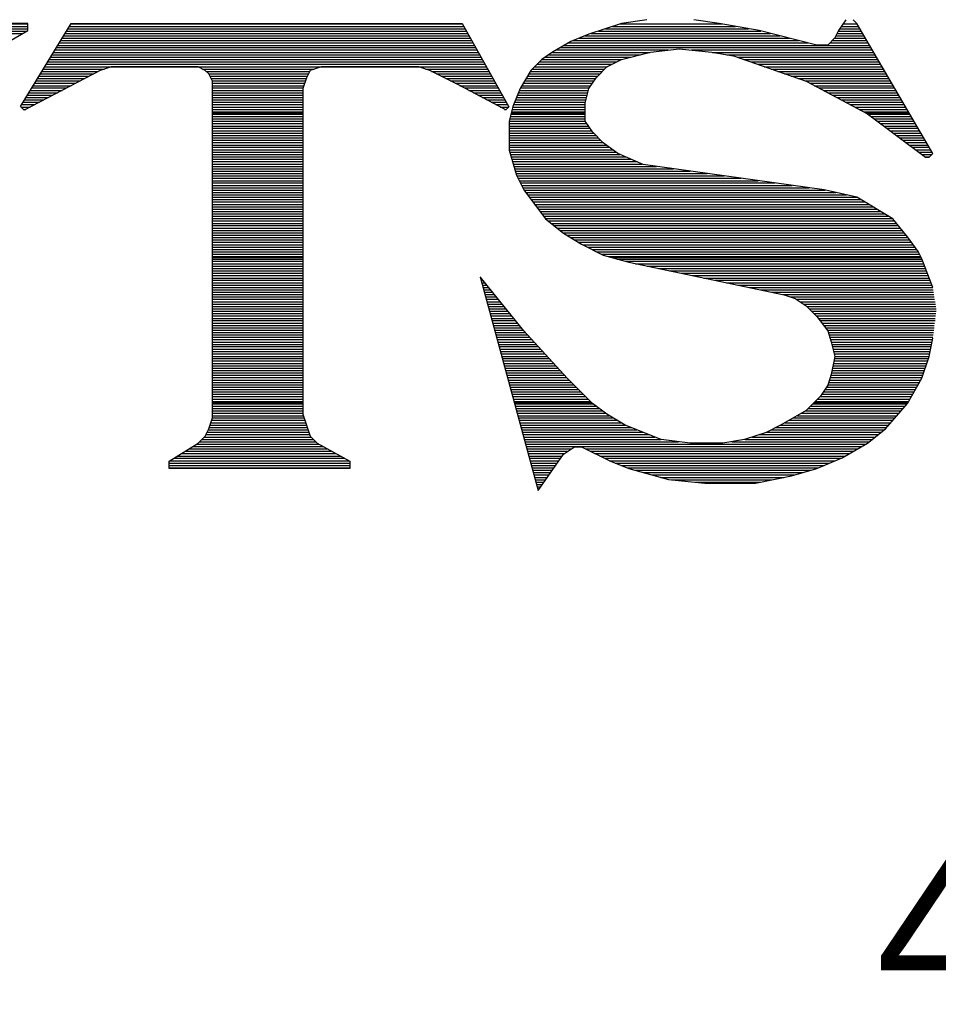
# Model space of a CAD drawing. Extents: x -10 to 137, y -26 to 192.
# Tile 60 of 78: x 34.94 to 38.83, y 136.35 to 140.53. Entities that reach past the tile are written whole.
import ezdxf

# ---------------------------------------------------------------- set-up
doc = ezdxf.new("R2010")
doc.units = 0
doc.layers.add('BG_SILKSCREEN_TOP', color=7, linetype='CONTINUOUS')
doc.layers.add('PG_SILKSCREEN_TOP', color=7, linetype='CONTINUOUS')

msp = doc.modelspace()

# ---------------------------------------------------------------- linework, layer by layer
at = {"layer": 'BG_SILKSCREEN_TOP'}
for points in [[(34.970103, 140.514095), (34.325222, 140.514095)], [(34.970103, 140.514095), (34.325222, 140.514095)], [(34.325222, 140.511962), (34.970103, 140.511962)], [(34.325222, 140.501827), (34.970103, 140.501827)], [(34.939699, 140.161518), (35.154659, 140.514095)], [(34.939699, 140.161518), (35.154659, 140.514095)], [(34.939699, 140.161518), (35.154659, 140.514095)], [(34.970103, 140.483692), (34.970103, 140.514095)], [(34.970103, 140.483692), (34.970103, 140.514095)], [(35.147192, 140.501827), (36.820467, 140.501827)], [(35.153592, 140.511962), (36.8146, 140.511962)], [(35.154659, 140.514095), (36.813, 140.514095)], [(35.154659, 140.514095), (36.813, 140.514095)], [(35.154659, 140.514095), (36.813, 140.514095)], [(36.813, 140.514095), (37.011425, 140.160451)], [(36.813, 140.514095), (37.011425, 140.160451)], [(36.813, 140.514095), (37.011425, 140.160451)], [(37.488818, 140.514095), (37.350667, 140.468756)], [(37.488818, 140.514095), (37.350667, 140.468756)], [(37.488818, 140.514095), (37.350667, 140.468756)], [(37.45148, 140.501827), (37.972611, 140.501827)], [(37.481883, 140.511962), (37.917138, 140.511962)], [(37.597098, 140.530097), (37.488818, 140.514095)], [(37.597098, 140.530097), (37.488818, 140.514095)], [(37.597098, 140.530097), (37.488818, 140.514095)], [(37.903803, 140.514095), (37.796056, 140.530097)], [(37.903803, 140.514095), (37.796056, 140.530097)], [(37.903803, 140.514095), (37.796056, 140.530097)], [(38.072891, 140.483692), (37.903803, 140.514095)], [(38.072891, 140.483692), (37.903803, 140.514095)], [(38.072891, 140.483692), (37.903803, 140.514095)], [(38.44147, 140.530097), (38.410533, 140.483692)], [(38.44147, 140.530097), (38.410533, 140.483692)], [(38.44147, 140.530097), (38.410533, 140.483692)], [(38.422801, 140.501827), (38.49481, 140.501827)], [(38.429202, 140.511962), (38.488409, 140.511962)], [(38.487342, 140.514095), (38.471874, 140.530097)], [(38.487342, 140.514095), (38.471874, 140.530097)], [(38.487342, 140.514095), (38.471874, 140.530097)], [(38.810049, 139.962026), (38.487342, 140.514095)], [(38.810049, 139.962026), (38.487342, 140.514095)], [(38.810049, 139.962026), (38.487342, 140.514095)], [(34.325222, 140.491693), (34.970103, 140.491693)], [(34.328956, 140.482091), (34.966902, 140.482091)], [(34.345491, 140.471957), (34.9493, 140.471957)], [(34.862889, 140.422351), (34.970103, 140.483692)], [(34.862889, 140.422351), (34.970103, 140.483692)], [(35.122655, 140.461822), (36.843404, 140.461822)], [(35.128523, 140.471957), (36.837003, 140.471957)], [(35.13439, 140.482091), (36.831669, 140.482091)], [(35.140791, 140.491693), (36.826335, 140.491693)], [(37.350667, 140.468756), (37.273857, 140.437819)], [(37.350667, 140.468756), (37.273857, 140.437819)], [(37.350667, 140.468756), (37.273857, 140.437819)], [(37.334132, 140.461822), (38.160902, 140.461822)], [(37.360802, 140.471957), (38.120897, 140.471957)], [(37.391205, 140.482091), (38.080358, 140.482091)], [(37.421076, 140.491693), (38.028085, 140.491693)], [(38.318788, 140.422351), (38.072891, 140.483692)], [(38.318788, 140.422351), (38.072891, 140.483692)], [(38.318788, 140.422351), (38.072891, 140.483692)], [(38.410533, 140.483692), (38.395064, 140.453288)], [(38.410533, 140.483692), (38.395064, 140.453288)], [(38.410533, 140.483692), (38.395064, 140.453288)], [(38.399865, 140.461822), (38.51828, 140.461822)], [(38.404665, 140.471957), (38.512412, 140.471957)], [(38.409999, 140.482091), (38.506545, 140.482091)], [(38.4164, 140.491693), (38.500677, 140.491693)], [(35.098119, 140.421284), (36.865806, 140.421284)], [(35.103986, 140.431418), (36.859939, 140.431418)], [(35.110387, 140.441553), (36.854072, 140.441553)], [(35.116788, 140.451688), (36.848204, 140.451688)], [(37.273857, 140.437819), (37.197048, 140.391947)], [(37.273857, 140.437819), (37.197048, 140.391947)], [(37.273857, 140.437819), (37.197048, 140.391947)], [(37.246654, 140.421284), (38.541749, 140.421284)], [(37.263723, 140.431418), (38.281983, 140.431418)], [(37.283459, 140.441553), (38.241978, 140.441553)], [(37.309062, 140.451688), (38.201973, 140.451688)], [(38.36466, 140.422351), (38.318788, 140.422351)], [(38.36466, 140.422351), (38.318788, 140.422351)], [(38.36466, 140.422351), (38.318788, 140.422351)], [(38.395064, 140.453288), (38.36466, 140.422351)], [(38.395064, 140.453288), (38.36466, 140.422351)], [(38.395064, 140.453288), (38.36466, 140.422351)], [(38.373195, 140.431418), (38.535882, 140.431418)], [(38.383863, 140.441553), (38.530014, 140.441553)], [(38.393997, 140.451688), (38.524147, 140.451688)], [(35.073582, 140.381279), (36.888209, 140.381279)], [(35.07945, 140.39088), (36.882342, 140.39088)], [(35.085851, 140.401548), (36.877008, 140.401548)], [(35.092251, 140.411683), (36.870607, 140.411683)], [(37.197048, 140.391947), (37.151175, 140.36101)], [(37.197048, 140.391947), (37.151175, 140.36101)], [(37.197048, 140.391947), (37.151175, 140.36101)], [(37.181579, 140.381279), (37.569894, 140.381279)], [(37.196514, 140.39088), (37.609899, 140.39088)], [(37.21305, 140.401548), (37.688843, 140.401548)], [(37.230119, 140.411683), (38.547617, 140.411683)], [(37.488818, 140.36101), (37.612033, 140.391947)], [(37.488818, 140.36101), (37.612033, 140.391947)], [(37.488818, 140.36101), (37.612033, 140.391947)], [(37.612033, 140.391947), (37.734715, 140.406882)], [(37.612033, 140.391947), (37.734715, 140.406882)], [(37.612033, 140.391947), (37.734715, 140.406882)], [(37.734715, 140.406882), (37.872866, 140.391947)], [(37.734715, 140.406882), (37.872866, 140.391947)], [(37.734715, 140.406882), (37.872866, 140.391947)], [(37.786455, 140.401548), (38.553484, 140.401548)], [(37.872866, 140.391947), (37.965144, 140.376478)], [(37.872866, 140.391947), (37.965144, 140.376478)], [(37.872866, 140.391947), (37.965144, 140.376478)], [(37.875533, 140.39088), (38.559351, 140.39088)], [(37.93634, 140.381279), (38.565219, 140.381279)], [(37.965144, 140.376478), (38.272382, 140.268731)], [(37.965144, 140.376478), (38.272382, 140.268731)], [(37.965144, 140.376478), (38.272382, 140.268731)], [(35.049046, 140.34074), (36.910612, 140.34074)], [(35.054913, 140.350875), (36.904745, 140.350875)], [(35.060781, 140.36101), (36.899411, 140.36101)], [(35.067182, 140.371144), (36.893543, 140.371144)], [(37.151175, 140.36101), (37.105303, 140.315137)], [(37.151175, 140.36101), (37.105303, 140.315137)], [(37.151175, 140.36101), (37.105303, 140.315137)], [(37.13144, 140.34074), (37.448813, 140.34074)], [(37.141041, 140.350875), (37.469082, 140.350875)], [(37.151175, 140.36101), (37.488818, 140.36101)], [(37.166644, 140.371144), (37.529889, 140.371144)], [(37.427477, 140.330072), (37.488818, 140.36101)], [(37.427477, 140.330072), (37.488818, 140.36101)], [(37.427477, 140.330072), (37.488818, 140.36101)], [(37.980079, 140.371144), (38.571086, 140.371144)], [(38.008883, 140.36101), (38.576954, 140.36101)], [(38.037686, 140.350875), (38.582821, 140.350875)], [(38.06649, 140.34074), (38.588688, 140.34074)], [(35.277341, 140.315137), (34.955168, 140.146049)], [(35.277341, 140.315137), (34.955168, 140.146049)], [(35.277341, 140.315137), (34.955168, 140.146049)], [(35.02451, 140.300735), (35.250138, 140.300735)], [(35.030377, 140.31087), (35.26934, 140.31087)], [(35.036778, 140.320471), (35.294943, 140.320471)], [(35.043179, 140.330606), (36.916479, 140.330606)], [(35.323747, 140.330072), (35.277341, 140.315137)], [(35.323747, 140.330072), (35.277341, 140.315137)], [(35.323747, 140.330072), (35.277341, 140.315137)], [(35.692326, 140.330072), (35.323747, 140.330072)], [(35.692326, 140.330072), (35.323747, 140.330072)], [(35.692326, 140.330072), (35.323747, 140.330072)], [(35.72273, 140.315137), (35.692326, 140.330072)], [(35.72273, 140.315137), (35.692326, 140.330072)], [(35.72273, 140.315137), (35.692326, 140.330072)], [(35.711529, 140.320471), (36.185721, 140.320471)], [(35.738199, 140.299669), (35.72273, 140.315137)], [(35.738199, 140.299669), (35.72273, 140.315137)], [(35.738199, 140.299669), (35.72273, 140.315137)], [(35.726997, 140.31087), (36.166519, 140.31087)], [(35.737665, 140.300735), (36.161185, 140.300735)], [(35.753667, 140.268731), (35.738199, 140.299669)], [(35.753667, 140.268731), (35.738199, 140.299669)], [(35.753667, 140.268731), (35.738199, 140.299669)], [(36.168119, 140.315137), (36.153184, 140.283667)], [(36.168119, 140.315137), (36.153184, 140.283667)], [(36.168119, 140.315137), (36.153184, 140.283667)], [(36.214525, 140.330072), (36.168119, 140.315137)], [(36.214525, 140.330072), (36.168119, 140.315137)], [(36.214525, 140.330072), (36.168119, 140.315137)], [(36.628977, 140.330072), (36.214525, 140.330072)], [(36.628977, 140.330072), (36.214525, 140.330072)], [(36.628977, 140.330072), (36.214525, 140.330072)], [(36.675383, 140.315137), (36.628977, 140.330072)], [(36.675383, 140.315137), (36.628977, 140.330072)], [(36.675383, 140.315137), (36.628977, 140.330072)], [(36.65778, 140.320471), (36.921813, 140.320471)], [(36.798065, 140.253263), (36.675383, 140.315137)], [(36.798065, 140.253263), (36.675383, 140.315137)], [(36.798065, 140.253263), (36.675383, 140.315137)], [(36.683384, 140.31087), (36.927681, 140.31087)], [(36.704186, 140.300735), (36.933015, 140.300735)], [(37.105303, 140.315137), (37.059431, 140.238328)], [(37.105303, 140.315137), (37.059431, 140.238328)], [(37.105303, 140.315137), (37.059431, 140.238328)], [(37.096235, 140.300735), (37.39814, 140.300735)], [(37.102636, 140.31087), (37.408274, 140.31087)], [(37.110637, 140.320471), (37.417875, 140.320471)], [(37.120772, 140.330606), (37.429077, 140.330606)], [(37.381604, 140.283667), (37.427477, 140.330072)], [(37.381604, 140.283667), (37.427477, 140.330072)], [(37.381604, 140.283667), (37.427477, 140.330072)], [(38.095293, 140.330606), (38.594556, 140.330606)], [(38.124097, 140.320471), (38.600423, 140.320471)], [(38.152367, 140.31087), (38.606291, 140.31087)], [(38.181171, 140.300735), (38.612158, 140.300735)], [(34.993572, 140.250062), (35.154126, 140.250062)], [(34.999973, 140.260197), (35.173328, 140.260197)], [(35.005841, 140.270332), (35.192531, 140.270332)], [(35.012241, 140.280466), (35.211733, 140.280466)], [(35.018109, 140.290067), (35.230935, 140.290067)], [(35.742466, 140.290067), (36.156384, 140.290067)], [(35.7478, 140.280466), (36.152117, 140.280466)], [(35.753134, 140.270332), (36.148383, 140.270332)], [(35.753667, 138.840286), (35.753667, 140.268731)], [(35.753667, 138.840286), (35.753667, 140.268731)], [(35.753667, 138.840286), (35.753667, 140.268731)], [(35.753667, 140.260197), (36.14465, 140.260197)], [(35.753667, 140.250062), (36.141449, 140.250062)], [(36.153184, 140.283667), (36.137715, 140.238328)], [(36.153184, 140.283667), (36.137715, 140.238328)], [(36.153184, 140.283667), (36.137715, 140.238328)], [(36.723922, 140.290067), (36.938882, 140.290067)], [(36.744191, 140.280466), (36.944216, 140.280466)], [(36.763927, 140.270332), (36.950084, 140.270332)], [(36.784196, 140.260197), (36.955418, 140.260197)], [(36.99809, 140.147116), (36.798065, 140.253263)], [(36.99809, 140.147116), (36.798065, 140.253263)], [(36.99809, 140.147116), (36.798065, 140.253263)], [(36.803932, 140.250062), (36.961285, 140.250062)], [(37.066365, 140.250062), (37.358668, 140.250062)], [(37.072232, 140.260197), (37.365602, 140.260197)], [(37.078633, 140.270332), (37.372536, 140.270332)], [(37.0845, 140.280466), (37.379471, 140.280466)], [(37.090368, 140.290067), (37.388005, 140.290067)], [(37.350667, 140.238328), (37.381604, 140.283667)], [(37.350667, 140.238328), (37.381604, 140.283667)], [(37.350667, 140.238328), (37.381604, 140.283667)], [(38.209974, 140.290067), (38.618025, 140.290067)], [(38.238778, 140.280466), (38.624426, 140.280466)], [(38.268115, 140.270332), (38.62976, 140.270332)], [(38.272382, 140.268731), (38.533215, 140.130581)], [(38.272382, 140.268731), (38.533215, 140.130581)], [(38.272382, 140.268731), (38.533215, 140.130581)], [(38.288384, 140.260197), (38.635628, 140.260197)], [(38.307587, 140.250062), (38.641495, 140.250062)], [(34.969569, 140.210057), (35.076783, 140.210057)], [(34.975437, 140.220192), (35.095985, 140.220192)], [(34.981304, 140.230327), (35.115721, 140.230327)], [(34.987705, 140.240461), (35.13439, 140.240461)], [(35.753667, 140.240461), (36.138249, 140.240461)], [(35.753667, 140.230327), (36.137715, 140.230327)], [(35.753667, 140.220192), (36.137715, 140.220192)], [(35.753667, 140.210057), (36.137715, 140.210057)], [(36.137715, 140.238328), (36.137715, 138.855755)], [(36.137715, 140.238328), (36.137715, 138.855755)], [(36.137715, 140.238328), (36.137715, 138.855755)], [(36.822601, 140.240461), (36.966619, 140.240461)], [(36.841803, 140.230327), (36.97302, 140.230327)], [(36.861006, 140.220192), (36.97782, 140.220192)], [(36.879675, 140.210057), (36.983688, 140.210057)], [(37.059431, 140.238328), (37.028493, 140.161518)], [(37.059431, 140.238328), (37.028493, 140.161518)], [(37.059431, 140.238328), (37.028493, 140.161518)], [(37.048229, 140.210057), (37.343733, 140.210057)], [(37.051963, 140.220192), (37.345866, 140.220192)], [(37.055697, 140.230327), (37.349067, 140.230327)], [(37.060497, 140.240461), (37.352267, 140.240461)], [(37.335732, 140.176453), (37.350667, 140.238328)], [(37.335732, 140.176453), (37.350667, 140.238328)], [(37.335732, 140.176453), (37.350667, 140.238328)], [(38.326789, 140.240461), (38.647362, 140.240461)], [(38.345991, 140.230327), (38.65323, 140.230327)], [(38.36466, 140.220192), (38.659097, 140.220192)], [(38.383863, 140.210057), (38.664965, 140.210057)], [(34.9445, 140.170052), (34.999973, 140.170052)], [(34.950367, 140.179654), (35.019176, 140.179654)], [(34.956768, 140.189788), (35.038378, 140.189788)], [(34.963169, 140.199923), (35.05758, 140.199923)], [(35.753667, 140.199923), (36.137715, 140.199923)], [(35.753667, 140.189788), (36.137715, 140.189788)], [(35.753667, 140.179654), (36.137715, 140.179654)], [(35.753667, 140.170052), (36.137715, 140.170052)], [(36.898344, 140.199923), (36.989555, 140.199923)], [(36.917546, 140.189788), (36.995423, 140.189788)], [(36.936215, 140.179654), (37.000757, 140.179654)], [(36.955418, 140.170052), (37.006624, 140.170052)], [(37.031694, 140.170052), (37.335732, 140.170052)], [(37.035428, 140.179654), (37.336265, 140.179654)], [(37.039695, 140.189788), (37.338932, 140.189788)], [(37.043429, 140.199923), (37.341066, 140.199923)], [(37.335732, 140.100177), (37.335732, 140.176453)], [(37.335732, 140.100177), (37.335732, 140.176453)], [(37.335732, 140.100177), (37.335732, 140.176453)], [(38.402532, 140.199923), (38.670832, 140.199923)], [(38.421201, 140.189788), (38.677233, 140.189788)], [(38.440403, 140.179654), (38.6831, 140.179654)], [(38.459606, 140.170052), (38.688434, 140.170052)], [(34.955168, 140.146049), (34.939699, 140.161518)], [(34.955168, 140.146049), (34.939699, 140.161518)], [(34.955168, 140.146049), (34.939699, 140.161518)], [(34.941299, 140.159384), (34.980771, 140.159384)], [(34.951434, 140.14925), (34.961568, 140.14925)], [(35.753667, 140.159384), (36.137715, 140.159384)], [(35.753667, 140.14925), (36.137715, 140.14925)], [(35.753667, 140.139649), (36.137715, 140.139649)], [(35.753667, 140.134848), (36.137715, 140.134848)], [(35.753667, 140.129514), (36.137715, 140.129514)], [(36.974087, 140.159384), (37.011425, 140.159384)], [(36.993289, 140.14925), (37.000223, 140.14925)], [(37.011425, 140.160451), (36.99809, 140.147116)], [(37.011425, 140.160451), (36.99809, 140.147116)], [(37.011425, 140.160451), (36.99809, 140.147116)], [(37.028493, 140.161518), (37.013025, 140.100177)], [(37.028493, 140.161518), (37.013025, 140.100177)], [(37.028493, 140.161518), (37.013025, 140.100177)], [(37.020492, 140.129514), (37.335732, 140.129514)], [(37.022093, 140.134848), (37.335732, 140.134848)], [(37.022626, 140.139649), (37.335732, 140.139649)], [(37.025826, 140.14925), (37.335732, 140.14925)], [(37.02796, 140.159384), (37.335732, 140.159384)], [(38.478808, 140.159384), (38.694835, 140.159384)], [(38.49801, 140.14925), (38.700169, 140.14925)], [(38.517213, 140.139649), (38.706036, 140.139649)], [(38.52468, 140.134848), (38.708703, 140.134848)], [(38.533215, 140.130581), (38.779112, 139.946558)], [(38.533215, 140.130581), (38.779112, 139.946558)], [(38.533215, 140.130581), (38.779112, 139.946558)], [(38.534815, 140.129514), (38.712437, 140.129514)], [(35.753667, 140.119379), (36.137715, 140.119379)], [(35.753667, 140.109245), (36.137715, 140.109245)], [(35.753667, 140.09911), (36.137715, 140.09911)], [(35.753667, 140.088976), (36.137715, 140.088976)], [(37.013025, 140.100177), (37.013025, 139.976962)], [(37.013025, 140.100177), (37.013025, 139.976962)], [(37.013025, 140.100177), (37.013025, 139.976962)], [(37.013025, 140.09911), (37.336265, 140.09911)], [(37.013025, 140.088976), (37.342666, 140.088976)], [(37.015158, 140.109245), (37.335732, 140.109245)], [(37.017825, 140.119379), (37.335732, 140.119379)], [(37.366669, 140.053771), (37.335732, 140.100177)], [(37.366669, 140.053771), (37.335732, 140.100177)], [(37.366669, 140.053771), (37.335732, 140.100177)], [(38.548683, 140.119379), (38.717771, 140.119379)], [(38.562018, 140.109245), (38.723639, 140.109245)], [(38.575353, 140.09911), (38.730039, 140.09911)], [(38.589222, 140.088976), (38.735907, 140.088976)], [(35.753667, 140.078841), (36.137715, 140.078841)], [(35.753667, 140.06924), (36.137715, 140.06924)], [(35.753667, 140.058572), (36.137715, 140.058572)], [(35.753667, 140.048437), (36.137715, 140.048437)], [(37.013025, 140.078841), (37.3496, 140.078841)], [(37.013025, 140.06924), (37.356001, 140.06924)], [(37.013025, 140.058572), (37.362935, 140.058572)], [(37.013025, 140.048437), (37.37147, 140.048437)], [(37.412008, 140.007899), (37.366669, 140.053771)], [(37.412008, 140.007899), (37.366669, 140.053771)], [(37.412008, 140.007899), (37.366669, 140.053771)], [(38.602023, 140.078841), (38.741774, 140.078841)], [(38.615892, 140.06924), (38.747642, 140.06924)], [(38.629227, 140.058572), (38.753509, 140.058572)], [(38.642562, 140.048437), (38.758843, 140.048437)], [(35.753667, 140.038836), (36.137715, 140.038836)], [(35.753667, 140.028701), (36.137715, 140.028701)], [(35.753667, 140.018567), (36.137715, 140.018567)], [(35.753667, 140.008432), (36.137715, 140.008432)], [(37.013025, 140.038836), (37.381071, 140.038836)], [(37.013025, 140.028701), (37.391739, 140.028701)], [(37.013025, 140.018567), (37.401873, 140.018567)], [(37.013025, 140.008432), (37.411475, 140.008432)], [(37.473882, 139.962026), (37.412008, 140.007899)], [(37.473882, 139.962026), (37.412008, 140.007899)], [(37.473882, 139.962026), (37.412008, 140.007899)], [(38.65643, 140.038836), (38.765244, 140.038836)], [(38.669232, 140.028701), (38.771111, 140.028701)], [(38.6831, 140.018567), (38.776445, 140.018567)], [(38.696435, 140.008432), (38.782846, 140.008432)], [(35.753667, 139.998298), (36.137715, 139.998298)], [(35.753667, 139.988696), (36.137715, 139.988696)], [(35.753667, 139.978028), (36.137715, 139.978028)], [(35.753667, 139.968427), (36.137715, 139.968427)], [(35.753667, 139.958293), (36.137715, 139.958293)], [(37.013025, 139.998298), (37.42481, 139.998298)], [(37.013025, 139.988696), (37.438678, 139.988696)], [(37.013025, 139.978028), (37.45148, 139.978028)], [(37.013025, 139.976962), (37.043429, 139.869748)], [(37.013025, 139.976962), (37.043429, 139.869748)], [(37.013025, 139.976962), (37.043429, 139.869748)], [(37.015692, 139.968427), (37.464815, 139.968427)], [(37.018359, 139.958293), (37.481883, 139.958293)], [(37.581096, 139.915621), (37.473882, 139.962026)], [(37.581096, 139.915621), (37.473882, 139.962026)], [(37.581096, 139.915621), (37.473882, 139.962026)], [(38.70977, 139.998298), (38.788713, 139.998298)], [(38.723639, 139.988696), (38.794581, 139.988696)], [(38.73644, 139.978028), (38.800448, 139.978028)], [(38.750309, 139.968427), (38.806316, 139.968427)], [(38.763644, 139.958293), (38.806849, 139.958293)], [(38.794581, 139.946558), (38.810049, 139.962026)], [(38.794581, 139.946558), (38.810049, 139.962026)], [(38.794581, 139.946558), (38.810049, 139.962026)], [(35.753667, 139.947625), (36.137715, 139.947625)], [(35.753667, 139.938023), (36.137715, 139.938023)], [(35.753667, 139.927889), (36.137715, 139.927889)], [(35.753667, 139.917754), (36.137715, 139.917754)], [(37.021026, 139.947625), (37.505886, 139.947625)], [(37.024226, 139.938023), (37.528823, 139.938023)], [(37.026893, 139.927889), (37.552292, 139.927889)], [(37.030094, 139.917754), (37.576295, 139.917754)], [(38.349192, 139.808407), (37.581096, 139.915621)], [(38.349192, 139.808407), (37.581096, 139.915621)], [(38.349192, 139.808407), (37.581096, 139.915621)], [(38.776445, 139.947625), (38.796181, 139.947625)], [(38.779112, 139.946558), (38.794581, 139.946558)], [(38.779112, 139.946558), (38.794581, 139.946558)], [(38.779112, 139.946558), (38.794581, 139.946558)], [(35.753667, 139.90762), (36.137715, 139.90762)], [(35.753667, 139.897485), (36.137715, 139.897485)], [(35.753667, 139.887884), (36.137715, 139.887884)], [(35.753667, 139.877216), (36.137715, 139.877216)], [(37.032761, 139.90762), (37.637636, 139.90762)], [(37.035428, 139.897485), (37.709645, 139.897485)], [(37.038628, 139.887884), (37.781121, 139.887884)], [(37.041295, 139.877216), (37.85313, 139.877216)], [(35.753667, 139.867615), (36.137715, 139.867615)], [(35.753667, 139.85748), (36.137715, 139.85748)], [(35.753667, 139.846812), (36.137715, 139.846812)], [(35.753667, 139.837211), (36.137715, 139.837211)], [(37.043429, 139.869748), (37.074366, 139.808407)], [(37.043429, 139.869748), (37.074366, 139.808407)], [(37.043429, 139.869748), (37.074366, 139.808407)], [(37.045029, 139.867615), (37.925139, 139.867615)], [(37.049829, 139.85748), (37.997148, 139.85748)], [(37.05463, 139.846812), (38.069157, 139.846812)], [(37.059964, 139.837211), (38.141166, 139.837211)], [(35.753667, 139.827076), (36.137715, 139.827076)], [(35.753667, 139.816942), (36.137715, 139.816942)], [(35.753667, 139.806807), (36.137715, 139.806807)], [(35.753667, 139.796672), (36.137715, 139.796672)], [(37.064765, 139.827076), (38.213175, 139.827076)], [(37.070099, 139.816942), (38.285184, 139.816942)], [(37.074366, 139.808407), (37.166644, 139.685192)], [(37.074366, 139.808407), (37.166644, 139.685192)], [(37.074366, 139.808407), (37.166644, 139.685192)], [(37.075433, 139.806807), (38.353992, 139.806807)], [(37.0829, 139.796672), (38.399331, 139.796672)], [(38.487342, 139.77747), (38.349192, 139.808407)], [(38.487342, 139.77747), (38.349192, 139.808407)], [(38.487342, 139.77747), (38.349192, 139.808407)], [(35.753667, 139.787071), (36.137715, 139.787071)], [(35.753667, 139.776403), (36.137715, 139.776403)], [(35.753667, 139.766802), (36.137715, 139.766802)], [(35.753667, 139.756667), (36.137715, 139.756667)], [(37.090368, 139.787071), (38.44467, 139.787071)], [(37.097835, 139.776403), (38.488409, 139.776403)], [(37.105836, 139.766802), (38.505478, 139.766802)], [(37.113304, 139.756667), (38.522013, 139.756667)], [(38.640962, 139.685192), (38.487342, 139.77747)], [(38.640962, 139.685192), (38.487342, 139.77747)], [(38.640962, 139.685192), (38.487342, 139.77747)], [(35.753667, 139.745999), (36.137715, 139.745999)], [(35.753667, 139.736398), (36.137715, 139.736398)], [(35.753667, 139.726797), (36.137715, 139.726797)], [(35.753667, 139.716129), (36.137715, 139.716129)], [(35.753667, 139.706528), (36.137715, 139.706528)], [(37.120238, 139.745999), (38.538549, 139.745999)], [(37.128239, 139.736398), (38.555618, 139.736398)], [(37.135707, 139.726797), (38.572153, 139.726797)], [(37.143174, 139.716129), (38.589222, 139.716129)], [(37.150642, 139.706528), (38.605757, 139.706528)], [(35.753667, 139.696393), (36.137715, 139.696393)], [(35.753667, 139.686259), (36.137715, 139.686259)], [(35.753667, 139.676124), (36.137715, 139.676124)], [(35.753667, 139.665989), (36.137715, 139.665989)], [(37.158643, 139.696393), (38.622826, 139.696393)], [(37.166111, 139.686259), (38.639361, 139.686259)], [(37.166644, 139.685192), (37.243454, 139.623851)], [(37.166644, 139.685192), (37.243454, 139.623851)], [(37.166644, 139.685192), (37.243454, 139.623851)], [(37.177845, 139.676124), (38.648429, 139.676124)], [(37.190647, 139.665989), (38.65643, 139.665989)], [(38.702303, 139.608382), (38.640962, 139.685192)], [(38.702303, 139.608382), (38.640962, 139.685192)], [(38.702303, 139.608382), (38.640962, 139.685192)], [(35.753667, 139.656388), (36.137715, 139.656388)], [(35.753667, 139.64572), (36.137715, 139.64572)], [(35.753667, 139.635586), (36.137715, 139.635586)], [(35.753667, 139.625984), (36.137715, 139.625984)], [(37.203449, 139.656388), (38.664431, 139.656388)], [(37.21625, 139.64572), (38.672432, 139.64572)], [(37.228518, 139.635586), (38.680433, 139.635586)], [(37.24132, 139.625984), (38.688434, 139.625984)], [(37.243454, 139.623851), (37.320263, 139.577978)], [(37.243454, 139.623851), (37.320263, 139.577978)], [(37.243454, 139.623851), (37.320263, 139.577978)], [(35.753667, 139.615316), (36.137715, 139.615316)], [(35.753667, 139.605715), (36.137715, 139.605715)], [(35.753667, 139.595581), (36.137715, 139.595581)], [(35.753667, 139.585446), (36.137715, 139.585446)], [(37.257322, 139.615316), (38.696435, 139.615316)], [(37.273857, 139.605715), (38.704436, 139.605715)], [(37.290926, 139.595581), (38.712437, 139.595581)], [(37.307462, 139.585446), (38.719905, 139.585446)], [(38.748708, 139.547041), (38.702303, 139.608382)], [(38.748708, 139.547041), (38.702303, 139.608382)], [(38.748708, 139.547041), (38.702303, 139.608382)], [(35.753667, 139.575311), (36.137715, 139.575311)], [(35.753667, 139.565177), (36.137715, 139.565177)], [(35.753667, 139.555576), (36.137715, 139.555576)], [(35.753667, 139.544908), (36.137715, 139.544908)], [(37.320263, 139.577978), (37.412008, 139.531573)], [(37.320263, 139.577978), (37.412008, 139.531573)], [(37.320263, 139.577978), (37.412008, 139.531573)], [(37.325064, 139.575311), (38.727372, 139.575311)], [(37.3448, 139.565177), (38.73484, 139.565177)], [(37.365069, 139.555576), (38.742308, 139.555576)], [(37.385871, 139.544908), (38.749242, 139.544908)], [(38.763644, 139.516104), (38.748708, 139.547041)], [(38.763644, 139.516104), (38.748708, 139.547041)], [(38.763644, 139.516104), (38.748708, 139.547041)], [(35.753667, 139.534773), (36.137715, 139.534773)], [(35.753667, 139.525172), (36.137715, 139.525172)], [(35.753667, 139.520905), (36.137715, 139.520905)], [(35.753667, 139.514504), (36.137715, 139.514504)], [(35.753667, 139.504903), (36.137715, 139.504903)], [(37.405607, 139.534773), (38.754576, 139.534773)], [(37.412008, 139.531573), (37.520288, 139.501169)], [(37.412008, 139.531573), (37.520288, 139.501169)], [(37.412008, 139.531573), (37.520288, 139.501169)], [(37.436011, 139.525172), (38.75991, 139.525172)], [(37.449879, 139.520905), (38.76151, 139.520905)], [(37.470682, 139.514504), (38.76471, 139.514504)], [(37.505886, 139.504903), (38.768444, 139.504903)], [(37.520288, 139.501169), (38.180104, 139.363018)], [(37.520288, 139.501169), (38.180104, 139.363018)], [(37.520288, 139.501169), (38.180104, 139.363018)], [(38.810049, 139.393422), (38.763644, 139.516104)], [(38.810049, 139.393422), (38.763644, 139.516104)], [(38.810049, 139.393422), (38.763644, 139.516104)], [(35.753667, 139.494768), (36.137715, 139.494768)], [(35.753667, 139.484633), (36.137715, 139.484633)], [(35.753667, 139.475032), (36.137715, 139.475032)], [(35.753667, 139.464364), (36.137715, 139.464364)], [(37.549092, 139.494768), (38.771645, 139.494768)], [(37.597631, 139.484633), (38.775912, 139.484633)], [(37.645637, 139.475032), (38.779646, 139.475032)], [(37.693643, 139.464364), (38.783379, 139.464364)], [(35.753667, 139.454763), (36.137715, 139.454763)], [(35.753667, 139.444628), (36.137715, 139.444628)], [(35.753667, 139.43396), (36.137715, 139.43396)], [(35.753667, 139.424359), (36.137715, 139.424359)], [(35.753667, 139.414225), (36.137715, 139.414225)], [(37.074366, 139.209399), (36.889809, 139.439294)], [(37.074366, 139.209399), (36.889809, 139.439294)], [(37.074366, 139.209399), (36.889809, 139.439294)], [(36.889809, 139.439294), (37.13624, 138.533048)], [(36.889809, 139.439294), (37.13624, 138.533048)], [(36.889809, 139.439294), (37.13624, 138.533048)], [(36.89141, 139.43396), (36.89461, 139.43396)], [(36.89461, 139.424359), (36.902611, 139.424359)], [(36.897277, 139.414225), (36.910612, 139.414225)], [(37.742183, 139.454763), (38.787113, 139.454763)], [(37.790189, 139.444628), (38.790847, 139.444628)], [(37.838195, 139.43396), (38.794581, 139.43396)], [(37.886201, 139.424359), (38.798315, 139.424359)], [(37.934207, 139.414225), (38.802048, 139.414225)], [(35.753667, 139.40409), (36.137715, 139.40409)], [(35.753667, 139.393955), (36.137715, 139.393955)], [(35.753667, 139.383821), (36.137715, 139.383821)], [(35.753667, 139.37422), (36.137715, 139.37422)], [(36.899411, 139.40409), (36.918613, 139.40409)], [(36.902611, 139.393955), (36.926614, 139.393955)], [(36.905278, 139.383821), (36.934615, 139.383821)], [(36.907945, 139.37422), (36.942616, 139.37422)], [(37.982746, 139.40409), (38.805782, 139.40409)], [(38.030752, 139.393955), (38.810049, 139.393955)], [(38.078758, 139.383821), (38.81165, 139.383821)], [(38.126764, 139.37422), (38.81325, 139.37422)], [(35.753667, 139.363552), (36.137715, 139.363552)], [(35.753667, 139.35395), (36.137715, 139.35395)], [(35.753667, 139.343816), (36.137715, 139.343816)], [(35.753667, 139.333148), (36.137715, 139.333148)], [(36.910612, 139.363552), (36.950617, 139.363552)], [(36.913812, 139.35395), (36.958618, 139.35395)], [(36.916479, 139.343816), (36.966619, 139.343816)], [(36.918613, 139.333148), (36.97462, 139.333148)], [(38.175303, 139.363552), (38.81485, 139.363552)], [(38.180104, 139.363018), (38.225976, 139.34755)], [(38.180104, 139.363018), (38.225976, 139.34755)], [(38.180104, 139.363018), (38.225976, 139.34755)], [(38.207307, 139.35395), (38.81645, 139.35395)], [(38.225976, 139.34755), (38.272382, 139.316612)], [(38.225976, 139.34755), (38.272382, 139.316612)], [(38.225976, 139.34755), (38.272382, 139.316612)], [(38.231844, 139.343816), (38.81805, 139.343816)], [(38.246779, 139.333148), (38.819651, 139.333148)], [(35.753667, 139.323547), (36.137715, 139.323547)], [(35.753667, 139.313412), (36.137715, 139.313412)], [(35.753667, 139.303277), (36.137715, 139.303277)], [(35.753667, 139.293143), (36.137715, 139.293143)], [(36.921813, 139.323547), (36.982621, 139.323547)], [(36.92448, 139.313412), (36.990622, 139.313412)], [(36.927147, 139.303277), (36.999156, 139.303277)], [(36.929814, 139.293143), (37.007157, 139.293143)], [(38.261714, 139.323547), (38.821251, 139.323547)], [(38.272382, 139.316612), (38.318788, 139.27074)], [(38.272382, 139.316612), (38.318788, 139.27074)], [(38.272382, 139.316612), (38.318788, 139.27074)], [(38.275583, 139.313412), (38.823384, 139.313412)], [(38.285717, 139.303277), (38.824451, 139.303277)], [(38.295318, 139.293143), (38.824451, 139.293143)], [(35.753667, 139.283008), (36.137715, 139.283008)], [(35.753667, 139.273407), (36.137715, 139.273407)], [(35.753667, 139.262739), (36.137715, 139.262739)], [(35.753667, 139.253138), (36.137715, 139.253138)], [(36.932481, 139.283008), (37.015158, 139.283008)], [(36.935682, 139.273407), (37.023159, 139.273407)], [(36.937815, 139.262739), (37.03116, 139.262739)], [(36.941016, 139.253138), (37.039161, 139.253138)], [(38.305986, 139.283008), (38.822851, 139.283008)], [(38.315588, 139.273407), (38.821784, 139.273407)], [(38.318788, 139.27074), (38.36466, 139.209399)], [(38.318788, 139.27074), (38.36466, 139.209399)], [(38.318788, 139.27074), (38.36466, 139.209399)], [(38.324122, 139.262739), (38.820717, 139.262739)], [(38.33159, 139.253138), (38.819651, 139.253138)], [(35.753667, 139.243003), (36.137715, 139.243003)], [(35.753667, 139.232335), (36.137715, 139.232335)], [(35.753667, 139.222734), (36.137715, 139.222734)], [(35.753667, 139.213133), (36.137715, 139.213133)], [(36.943683, 139.243003), (37.047162, 139.243003)], [(36.94635, 139.232335), (37.055697, 139.232335)], [(36.949017, 139.222734), (37.063698, 139.222734)], [(36.951684, 139.213133), (37.071699, 139.213133)], [(37.258922, 139.009374), (37.074366, 139.209399)], [(37.258922, 139.009374), (37.074366, 139.209399)], [(37.258922, 139.009374), (37.074366, 139.209399)], [(38.339057, 139.243003), (38.81805, 139.243003)], [(38.347058, 139.232335), (38.81645, 139.232335)], [(38.353992, 139.222734), (38.815383, 139.222734)], [(38.361993, 139.213133), (38.814317, 139.213133)], [(38.36466, 139.209399), (38.379596, 139.162993)], [(38.36466, 139.209399), (38.379596, 139.162993)], [(38.36466, 139.209399), (38.379596, 139.162993)], [(35.753667, 139.202465), (36.137715, 139.202465)], [(35.753667, 139.192864), (36.137715, 139.192864)], [(35.753667, 139.182729), (36.137715, 139.182729)], [(35.753667, 139.172594), (36.137715, 139.172594)], [(36.954351, 139.202465), (37.080233, 139.202465)], [(36.957018, 139.192864), (37.089834, 139.192864)], [(36.959685, 139.182729), (37.099436, 139.182729)], [(36.962885, 139.172594), (37.108503, 139.172594)], [(38.366794, 139.202465), (38.81325, 139.202465)], [(38.369994, 139.192864), (38.81165, 139.192864)], [(38.373195, 139.182729), (38.810049, 139.182729)], [(38.376929, 139.172594), (38.808983, 139.172594)], [(38.379596, 139.162993), (38.395064, 139.101652)], [(38.379596, 139.162993), (38.395064, 139.101652)], [(38.379596, 139.162993), (38.395064, 139.101652)], [(38.794581, 139.101652), (38.810049, 139.178462)], [(38.794581, 139.101652), (38.810049, 139.178462)], [(38.794581, 139.101652), (38.810049, 139.178462)], [(35.753667, 139.16246), (36.137715, 139.16246)], [(35.753667, 139.152325), (36.137715, 139.152325)], [(35.753667, 139.142724), (36.137715, 139.142724)], [(35.753667, 139.132056), (36.137715, 139.132056)], [(35.753667, 139.121921), (36.137715, 139.121921)], [(36.965552, 139.16246), (37.117571, 139.16246)], [(36.968219, 139.152325), (37.126639, 139.152325)], [(36.970886, 139.142724), (37.13624, 139.142724)], [(36.973553, 139.132056), (37.145841, 139.132056)], [(36.97622, 139.121921), (37.154909, 139.121921)], [(38.380129, 139.16246), (38.806849, 139.16246)], [(38.382796, 139.152325), (38.804715, 139.152325)], [(38.385463, 139.142724), (38.802582, 139.142724)], [(38.387597, 139.132056), (38.800448, 139.132056)], [(38.390264, 139.121921), (38.798848, 139.121921)], [(35.753667, 139.11232), (36.137715, 139.11232)], [(35.753667, 139.101652), (36.137715, 139.101652)], [(35.753667, 139.092051), (36.137715, 139.092051)], [(35.753667, 139.081916), (36.137715, 139.081916)], [(36.978887, 139.11232), (37.163977, 139.11232)], [(36.981554, 139.101652), (37.173045, 139.101652)], [(36.984221, 139.092051), (37.182646, 139.092051)], [(36.987422, 139.081916), (37.192247, 139.081916)], [(38.395064, 139.101652), (38.379596, 139.024843)], [(38.395064, 139.101652), (38.379596, 139.024843)], [(38.395064, 139.101652), (38.379596, 139.024843)], [(38.39133, 139.081916), (38.787647, 139.081916)], [(38.392397, 139.11232), (38.796714, 139.11232)], [(38.393464, 139.092051), (38.790847, 139.092051)], [(38.395064, 139.101652), (38.794581, 139.101652)], [(38.763644, 139.009374), (38.794581, 139.101652)], [(38.763644, 139.009374), (38.794581, 139.101652)], [(38.763644, 139.009374), (38.794581, 139.101652)], [(35.753667, 139.071782), (36.137715, 139.071782)], [(35.753667, 139.061647), (36.137715, 139.061647)], [(35.753667, 139.051513), (36.137715, 139.051513)], [(35.753667, 139.041911), (36.137715, 139.041911)], [(36.990089, 139.071782), (37.201315, 139.071782)], [(36.992756, 139.061647), (37.210383, 139.061647)], [(36.995423, 139.051513), (37.219984, 139.051513)], [(36.99809, 139.041911), (37.229052, 139.041911)], [(38.382796, 139.041911), (38.774312, 139.041911)], [(38.385463, 139.051513), (38.778045, 139.051513)], [(38.387597, 139.061647), (38.781246, 139.061647)], [(38.389197, 139.071782), (38.784446, 139.071782)], [(35.753667, 139.031243), (36.137715, 139.031243)], [(35.753667, 139.021109), (36.137715, 139.021109)], [(35.753667, 139.011508), (36.137715, 139.011508)], [(35.753667, 139.00084), (36.137715, 139.00084)], [(37.000757, 139.031243), (37.238653, 139.031243)], [(37.003424, 139.021109), (37.247721, 139.021109)], [(37.006624, 139.011508), (37.257322, 139.011508)], [(37.008758, 139.00084), (37.266923, 139.00084)], [(37.366669, 138.902161), (37.258922, 139.009374)], [(37.366669, 138.902161), (37.258922, 139.009374)], [(37.366669, 138.902161), (37.258922, 139.009374)], [(38.379596, 139.024843), (38.36466, 138.97897)], [(38.379596, 139.024843), (38.36466, 138.97897)], [(38.379596, 139.024843), (38.36466, 138.97897)], [(38.372128, 139.00084), (38.758843, 139.00084)], [(38.375328, 139.011508), (38.76471, 139.011508)], [(38.379062, 139.021109), (38.767911, 139.021109)], [(38.381196, 139.031243), (38.771111, 139.031243)], [(38.702303, 138.902161), (38.763644, 139.009374)], [(38.702303, 138.902161), (38.763644, 139.009374)], [(38.702303, 138.902161), (38.763644, 139.009374)], [(35.753667, 138.991238), (36.137715, 138.991238)], [(35.753667, 138.981104), (36.137715, 138.981104)], [(35.753667, 138.970969), (36.137715, 138.970969)], [(35.753667, 138.960835), (36.137715, 138.960835)], [(37.011425, 138.991238), (37.277058, 138.991238)], [(37.014625, 138.981104), (37.287192, 138.981104)], [(37.017292, 138.970969), (37.297327, 138.970969)], [(37.019959, 138.960835), (37.307462, 138.960835)], [(38.36466, 138.97897), (38.333723, 138.932564)], [(38.36466, 138.97897), (38.333723, 138.932564)], [(38.36466, 138.97897), (38.333723, 138.932564)], [(38.352392, 138.960835), (38.735907, 138.960835)], [(38.359326, 138.970969), (38.741774, 138.970969)], [(38.365194, 138.981104), (38.747642, 138.981104)], [(38.368394, 138.991238), (38.753509, 138.991238)], [(35.753667, 138.9507), (36.137715, 138.9507)], [(35.753667, 138.941099), (36.137715, 138.941099)], [(35.753667, 138.930964), (36.137715, 138.930964)], [(35.753667, 138.920296), (36.137715, 138.920296)], [(37.022626, 138.9507), (37.317063, 138.9507)], [(37.025826, 138.941099), (37.327197, 138.941099)], [(37.02796, 138.930964), (37.337865, 138.930964)], [(37.030627, 138.920296), (37.347467, 138.920296)], [(38.333723, 138.932564), (38.272382, 138.871223)], [(38.333723, 138.932564), (38.272382, 138.871223)], [(38.333723, 138.932564), (38.272382, 138.871223)], [(38.321988, 138.920296), (38.712971, 138.920296)], [(38.33159, 138.930964), (38.718838, 138.930964)], [(38.339057, 138.941099), (38.724705, 138.941099)], [(38.345991, 138.9507), (38.730039, 138.9507)], [(35.753667, 138.910695), (36.137715, 138.910695)], [(35.753667, 138.906428), (36.137715, 138.906428)], [(35.753667, 138.90056), (36.137715, 138.90056)], [(35.753667, 138.890426), (36.137715, 138.890426)], [(35.753667, 138.880291), (36.137715, 138.880291)], [(37.033827, 138.910695), (37.357601, 138.910695)], [(37.034894, 138.906428), (37.361868, 138.906428)], [(37.036494, 138.90056), (37.368269, 138.90056)], [(37.038628, 138.890426), (37.381604, 138.890426)], [(37.041828, 138.880291), (37.395473, 138.880291)], [(37.427477, 138.855755), (37.366669, 138.902161)], [(37.427477, 138.855755), (37.366669, 138.902161)], [(37.427477, 138.855755), (37.366669, 138.902161)], [(38.272382, 138.871223), (38.164635, 138.809882)], [(38.272382, 138.871223), (38.164635, 138.809882)], [(38.272382, 138.871223), (38.164635, 138.809882)], [(38.28145, 138.880291), (38.683634, 138.880291)], [(38.291585, 138.890426), (38.692701, 138.890426)], [(38.301186, 138.90056), (38.701236, 138.90056)], [(38.307587, 138.906428), (38.70497, 138.906428)], [(38.311854, 138.910695), (38.707103, 138.910695)], [(38.610024, 138.794414), (38.702303, 138.902161)], [(38.610024, 138.794414), (38.702303, 138.902161)], [(38.610024, 138.794414), (38.702303, 138.902161)], [(35.738199, 138.794414), (35.753667, 138.840286)], [(35.738199, 138.794414), (35.753667, 138.840286)], [(35.738199, 138.794414), (35.753667, 138.840286)], [(35.749934, 138.830152), (36.14625, 138.830152)], [(35.753667, 138.870157), (36.137715, 138.870157)], [(35.753667, 138.860022), (36.137715, 138.860022)], [(35.753667, 138.849887), (36.139316, 138.849887)], [(35.753667, 138.840286), (36.142516, 138.840286)], [(36.137715, 138.855755), (36.168119, 138.763477)], [(36.137715, 138.855755), (36.168119, 138.763477)], [(36.137715, 138.855755), (36.168119, 138.763477)], [(37.045029, 138.870157), (37.408274, 138.870157)], [(37.047162, 138.860022), (37.421609, 138.860022)], [(37.049829, 138.849887), (37.437078, 138.849887)], [(37.05303, 138.840286), (37.454147, 138.840286)], [(37.055697, 138.830152), (37.470682, 138.830152)], [(37.504286, 138.809882), (37.427477, 138.855755)], [(37.504286, 138.809882), (37.427477, 138.855755)], [(37.504286, 138.809882), (37.427477, 138.855755)], [(38.200373, 138.830152), (38.640962, 138.830152)], [(38.217975, 138.840286), (38.649496, 138.840286)], [(38.235578, 138.849887), (38.65803, 138.849887)], [(38.25318, 138.860022), (38.666565, 138.860022)], [(38.270782, 138.870157), (38.675099, 138.870157)], [(35.72273, 138.763477), (35.738199, 138.794414)], [(35.72273, 138.763477), (35.738199, 138.794414)], [(35.72273, 138.763477), (35.738199, 138.794414)], [(35.736065, 138.789613), (36.159585, 138.789613)], [(35.740332, 138.799748), (36.156384, 138.799748)], [(35.743533, 138.809882), (36.153184, 138.809882)], [(35.746733, 138.819484), (36.14945, 138.819484)], [(37.05783, 138.819484), (37.487751, 138.819484)], [(37.061031, 138.809882), (37.504286, 138.809882)], [(37.063698, 138.799748), (37.529889, 138.799748)], [(37.066365, 138.789613), (37.554959, 138.789613)], [(37.657905, 138.748541), (37.504286, 138.809882)], [(37.657905, 138.748541), (37.504286, 138.809882)], [(37.657905, 138.748541), (37.504286, 138.809882)], [(38.164635, 138.809882), (38.103294, 138.778945)], [(38.164635, 138.809882), (38.103294, 138.778945)], [(38.164635, 138.809882), (38.103294, 138.778945)], [(38.12463, 138.789613), (38.604157, 138.789613)], [(38.144366, 138.799748), (38.614825, 138.799748)], [(38.164635, 138.809882), (38.623359, 138.809882)], [(38.182771, 138.819484), (38.632427, 138.819484)], [(38.533215, 138.733073), (38.610024, 138.794414)], [(38.533215, 138.733073), (38.610024, 138.794414)], [(38.533215, 138.733073), (38.610024, 138.794414)], [(35.692326, 138.733073), (35.72273, 138.763477)], [(35.692326, 138.733073), (35.72273, 138.763477)], [(35.692326, 138.733073), (35.72273, 138.763477)], [(35.708862, 138.749075), (36.182521, 138.749075)], [(35.718463, 138.759209), (36.17292, 138.759209)], [(35.725931, 138.769344), (36.166519, 138.769344)], [(35.730731, 138.779479), (36.163319, 138.779479)], [(36.168119, 138.763477), (36.198523, 138.733073)], [(36.168119, 138.763477), (36.198523, 138.733073)], [(36.168119, 138.763477), (36.198523, 138.733073)], [(37.069032, 138.779479), (37.580029, 138.779479)], [(37.072232, 138.769344), (37.605099, 138.769344)], [(37.074899, 138.759209), (37.630702, 138.759209)], [(37.077033, 138.749075), (37.655772, 138.749075)], [(37.781121, 138.733073), (37.657905, 138.748541)], [(37.781121, 138.733073), (37.657905, 138.748541)], [(37.781121, 138.733073), (37.657905, 138.748541)], [(38.01155, 138.748541), (37.918738, 138.733073)], [(38.01155, 138.748541), (37.918738, 138.733073)], [(38.01155, 138.748541), (37.918738, 138.733073)], [(38.103294, 138.778945), (38.01155, 138.748541)], [(38.103294, 138.778945), (38.01155, 138.748541)], [(38.103294, 138.778945), (38.01155, 138.748541)], [(38.014217, 138.749075), (38.554017, 138.749075)], [(38.04462, 138.759209), (38.566819, 138.759209)], [(38.074491, 138.769344), (38.579087, 138.769344)], [(38.104361, 138.779479), (38.591889, 138.779479)], [(35.569644, 138.656263), (35.692326, 138.733073)], [(35.569644, 138.656263), (35.692326, 138.733073)], [(35.569644, 138.656263), (35.692326, 138.733073)], [(35.653922, 138.70907), (36.242262, 138.70907)], [(35.669924, 138.719204), (36.224126, 138.719204)], [(35.686459, 138.729339), (36.205991, 138.729339)], [(35.698194, 138.739474), (36.192656, 138.739474)], [(36.198523, 138.733073), (36.337207, 138.656263)], [(36.198523, 138.733073), (36.337207, 138.656263)], [(36.198523, 138.733073), (36.337207, 138.656263)], [(37.080233, 138.739474), (37.730981, 138.739474)], [(37.0829, 138.729339), (38.526814, 138.729339)], [(37.085567, 138.719204), (38.509212, 138.719204)], [(37.088234, 138.70907), (37.276524, 138.70907)], [(37.243454, 138.686667), (37.289859, 138.717604)], [(37.243454, 138.686667), (37.289859, 138.717604)], [(37.243454, 138.686667), (37.289859, 138.717604)], [(37.289859, 138.717604), (37.320263, 138.717604)], [(37.289859, 138.717604), (37.320263, 138.717604)], [(37.289859, 138.717604), (37.320263, 138.717604)], [(37.320263, 138.717604), (37.442945, 138.656263)], [(37.320263, 138.717604), (37.442945, 138.656263)], [(37.320263, 138.717604), (37.442945, 138.656263)], [(37.337332, 138.70907), (38.49161, 138.70907)], [(37.918738, 138.733073), (37.781121, 138.733073)], [(37.918738, 138.733073), (37.781121, 138.733073)], [(37.918738, 138.733073), (37.781121, 138.733073)], [(37.957143, 138.739474), (38.541216, 138.739474)], [(38.426001, 138.671732), (38.533215, 138.733073)], [(38.426001, 138.671732), (38.533215, 138.733073)], [(38.426001, 138.671732), (38.533215, 138.733073)], [(35.58938, 138.669065), (36.314804, 138.669065)], [(35.605382, 138.678666), (36.296669, 138.678666)], [(35.621384, 138.688801), (36.278533, 138.688801)], [(35.63792, 138.699469), (36.260397, 138.699469)], [(37.090901, 138.699469), (37.261589, 138.699469)], [(37.093568, 138.688801), (37.246654, 138.688801)], [(37.096235, 138.678666), (37.23812, 138.678666)], [(37.099436, 138.669065), (37.230652, 138.669065)], [(37.13624, 138.533048), (37.243454, 138.686667)], [(37.13624, 138.533048), (37.243454, 138.686667)], [(37.13624, 138.533048), (37.243454, 138.686667)], [(37.357601, 138.699469), (38.474007, 138.699469)], [(37.37787, 138.688801), (38.456405, 138.688801)], [(37.397606, 138.678666), (38.438803, 138.678666)], [(37.417875, 138.669065), (38.419601, 138.669065)], [(38.318788, 138.625859), (38.426001, 138.671732)], [(38.318788, 138.625859), (38.426001, 138.671732)], [(38.318788, 138.625859), (38.426001, 138.671732)], [(35.569644, 138.625859), (35.569644, 138.656263)], [(35.569644, 138.625859), (35.569644, 138.656263)], [(35.569644, 138.625859), (35.569644, 138.656263)], [(35.569644, 138.648796), (36.337207, 138.648796)], [(35.569644, 138.638661), (36.337207, 138.638661)], [(35.569644, 138.628526), (36.337207, 138.628526)], [(36.337207, 138.625859), (35.569644, 138.625859)], [(36.337207, 138.625859), (35.569644, 138.625859)], [(36.337207, 138.625859), (35.569644, 138.625859)], [(35.573378, 138.65893), (36.33294, 138.65893)], [(36.337207, 138.656263), (36.337207, 138.625859)], [(36.337207, 138.656263), (36.337207, 138.625859)], [(36.337207, 138.656263), (36.337207, 138.625859)], [(37.102103, 138.65893), (37.223718, 138.65893)], [(37.10477, 138.648796), (37.21625, 138.648796)], [(37.107437, 138.638661), (37.209316, 138.638661)], [(37.110104, 138.628526), (37.202382, 138.628526)], [(37.438145, 138.65893), (38.395598, 138.65893)], [(37.442945, 138.656263), (37.520288, 138.625859)], [(37.442945, 138.656263), (37.520288, 138.625859)], [(37.442945, 138.656263), (37.520288, 138.625859)], [(37.462148, 138.648796), (38.372128, 138.648796)], [(37.487217, 138.638661), (38.349192, 138.638661)], [(37.512287, 138.628526), (38.325189, 138.628526)], [(37.520288, 138.625859), (37.688309, 138.579454)], [(37.520288, 138.625859), (37.688309, 138.579454)], [(37.520288, 138.625859), (37.688309, 138.579454)], [(38.211041, 138.594922), (38.318788, 138.625859)], [(38.211041, 138.594922), (38.318788, 138.625859)], [(38.211041, 138.594922), (38.318788, 138.625859)], [(37.112771, 138.618392), (37.195448, 138.618392)], [(37.115438, 138.608257), (37.188513, 138.608257)], [(37.118105, 138.598656), (37.181046, 138.598656)], [(37.120772, 138.587988), (37.174645, 138.587988)], [(37.545891, 138.618392), (38.293185, 138.618392)], [(37.582696, 138.608257), (38.25798, 138.608257)], [(37.619501, 138.598656), (38.222776, 138.598656)], [(37.656839, 138.587988), (38.17797, 138.587988)], [(37.688309, 138.579454), (37.842462, 138.563985)], [(37.688309, 138.579454), (37.842462, 138.563985)], [(37.688309, 138.579454), (37.842462, 138.563985)], [(38.057422, 138.563985), (38.211041, 138.594922)], [(38.057422, 138.563985), (38.211041, 138.594922)], [(38.057422, 138.563985), (38.211041, 138.594922)], [(37.123439, 138.577853), (37.167177, 138.577853)], [(37.126639, 138.568252), (37.160243, 138.568252)], [(37.129306, 138.558118), (37.152776, 138.558118)], [(37.131973, 138.547983), (37.145841, 138.547983)], [(37.13464, 138.537848), (37.139441, 138.537848)], [(37.702178, 138.577853), (38.127297, 138.577853)], [(37.80299, 138.568252), (38.077158, 138.568252)], [(37.842462, 138.563985), (38.057422, 138.563985)], [(37.842462, 138.563985), (38.057422, 138.563985)], [(37.842462, 138.563985), (38.057422, 138.563985)]]:
    msp.add_lwpolyline(points, dxfattribs=at)

# ---------------------------------------------------------------- texts
at = {"layer": 'PG_SILKSCREEN_TOP', "width": 1.08}
msp.add_text('4', height=0.635, dxfattribs=at).set_placement((38.5699, 136.352288))

doc.saveas('drawing.dxf')
